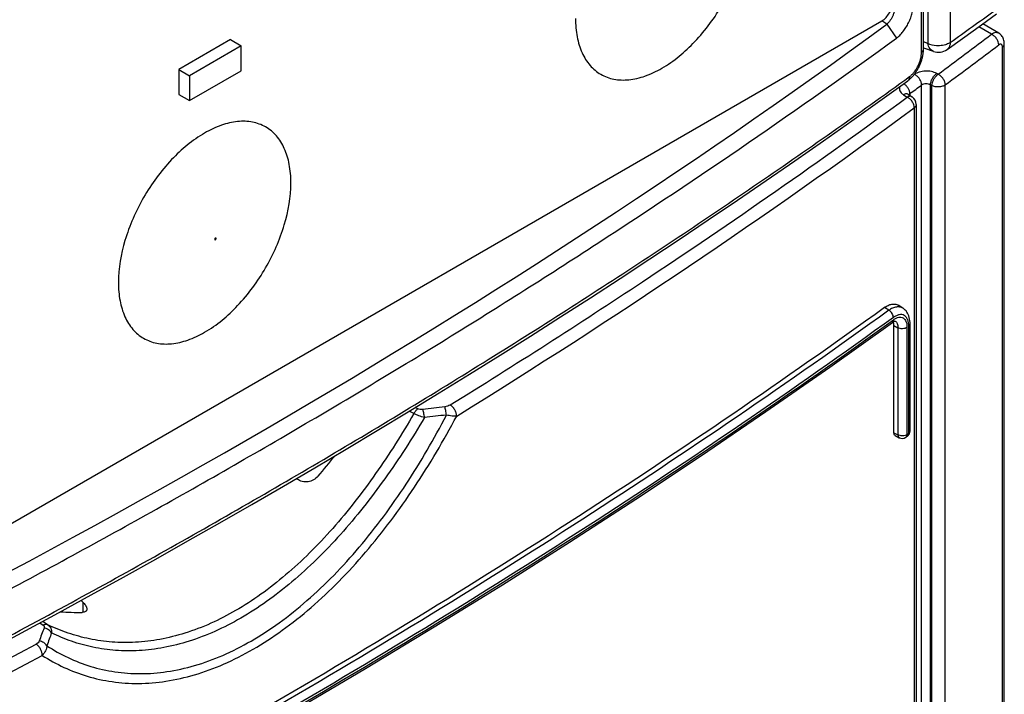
# Model space of a CAD drawing. Header units: millimetres. Extents: x 0 to 841, y 0 to 594.
# Tile 111 of 127: x 752 to 768, y 443 to 454. Entities that reach past the tile are written whole.
import ezdxf

# ---------------------------------------------------------------- set-up
doc = ezdxf.new("R2010")
doc.units = ezdxf.units.MM
doc.header["$LTSCALE"] = 46.255
for name, color, linetype in [('CHAMFERS', 7, 'CONTINUOUS'), ('DATUM_AXIS', 7, 'CONTINUOUS'), ('DRAFTS', 7, 'CONTINUOUS'), ('ROUNDS', 7, 'CONTINUOUS')]:
    doc.layers.add(name, color=color, linetype=linetype)

msp = doc.modelspace()

# ---------------------------------------------------------------- linework, layer by layer
at = {"layer": 'CHAMFERS', "color": 7, "linetype": 'CONTINUOUS'}
for points, knots in [([(766.0783, 453.8013), (766.098, 453.8155), (766.1366, 453.849), (766.1891, 453.9086), (766.2374, 453.978), (766.2797, 454.0544), (766.3143, 454.1349), (766.3401, 454.2166), (766.3562, 454.2963), (766.3603, 454.3487), (766.3603, 454.3738)], [0, 0, 0, 0, 0.1106919, 0.2322185, 0.3616488, 0.4954468, 0.6298048, 0.7609365, 0.8853344, 1, 1, 1, 1]), ([(744.7057, 441.3518), (746.6507, 442.2621), (749.522, 443.6802), (753.2587, 445.6857), (755.9722, 447.2234), (758.6124, 448.8031), (762.0078, 450.9482), (764.4762, 452.6393), (766.0783, 453.8013)], [0, 0, 0, 0, 0.2600997, 0.3876939, 0.5136069, 0.6378142, 0.7602953, 1, 1, 1, 1])]:
    msp.add_open_spline(points, degree=3, knots=knots, dxfattribs=at)
at = {"layer": 'DATUM_AXIS', "color": 7, "linetype": 'CONTINUOUS'}
for p, q in [((755.1613, 453.7784), (754.3127, 453.2885)), ((755.338, 453.6763), (754.4895, 453.1864)), ((755.1613, 453.7784), (755.338, 453.6763)), ((755.338, 453.268), (755.338, 453.6763)), ((754.3127, 453.2885), (754.4895, 453.1864)), ((754.3127, 453.2885), (754.3127, 452.8802)), ((754.4895, 452.7781), (755.338, 453.268)), ((754.4895, 453.1864), (754.4895, 452.7781)), ((754.3127, 452.8802), (754.4895, 452.7781))]:
    msp.add_line(p, q, dxfattribs=at)
at = {"layer": 'DRAFTS', "color": 9, "linetype": 'CONTINUOUS'}
msp.add_line((765.9241, 454.0325), (765.8382, 454.0839), dxfattribs=at)
at = {"layer": 'DRAFTS', "color": 7, "linetype": 'CONTINUOUS'}
for q in [(765.9241, 454.0325), (766.0783, 453.8013)]:
    msp.add_line((765.9244, 454.0327), q, dxfattribs=at)
msp.add_ellipse((658.2412, 505.2686), major_axis=(137.4042, -2.1329), ratio=0.5873353, start_param=-0.8912701, end_param=-0.6611402, dxfattribs=at)
msp.add_open_spline([(766.0651, 454.3639), (766.0651, 454.3495), (766.063, 454.3195), (766.0548, 454.2737), (766.0417, 454.2267), (766.0243, 454.1803), (766.0032, 454.1362), (765.9792, 454.0961), (765.9533, 454.0613), (765.9342, 454.0413), (765.9244, 454.0327)], degree=3, knots=[0, 0, 0, 0, 0.117143, 0.2444634, 0.3781001, 0.5138545, 0.6475452, 0.7752782, 0.8936589, 1, 1, 1, 1], dxfattribs=at)
at = {"layer": 'ROUNDS', "color": 9, "linetype": 'CONTINUOUS'}
for p, q in [((766.5965, 489.9233), (766.5965, 453.7154)), ((766.9626, 489.941), (766.9626, 453.7331)), ((766.4908, 453.5712), (766.4908, 489.497)), ((767.6385, 453.8665), (767.4307, 453.9906)), ((766.5965, 453.7154), (766.523, 453.74)), ((767.8171, 413.4541), (767.8171, 453.6573)), ((766.3755, 453.2086), (766.3651, 453.2009)), ((766.7637, 453.2102), (766.7411, 453.2226)), ((766.4917, 414.0159), (766.4917, 453.0338)), ((766.6605, 453.025), (766.638, 453.0374)), ((766.638, 414.0228), (766.638, 453.0374)), ((766.6605, 414.0098), (766.6605, 453.025)), ((766.8801, 414.0203), (766.8801, 453.0355)), ((766.1943, 452.8758), (766.256, 452.8356)), ((766.2982, 452.891), (766.2982, 452.8646)), ((766.3718, 452.6606), (766.3718, 414.0684)), ((765.9532, 449.3411), (765.8819, 449.3851)), ((766.0388, 449.09), (766.1041, 449.0549)), ((766.1041, 449.0549), (766.1041, 447.2999)), ((766.2519, 449.0605), (766.2519, 447.3055)), ((766.281, 447.3267), (766.281, 449.0799)), ((758.1676, 447.6497), (758.093, 447.6887)), ((758.2326, 447.726), (758.1895, 447.7476)), ((766.0388, 447.3351), (766.1041, 447.2999)), ((766.2519, 447.3055), (766.281, 447.3267)), ((752.748, 444.3915), (752.748, 444.549)), ((752.0353, 444.2187), (752.0899, 444.1795)), ((752.0835, 444.2447), (752.1669, 444.1852))]:
    msp.add_line(p, q, dxfattribs=at)
at = {"layer": 'ROUNDS', "color": 7, "linetype": 'CONTINUOUS'}
for p, q in [((766.523, 453.6248), (766.523, 489.5506)), ((743.6354, 441.2655), (765.8386, 454.0845)), ((767.7573, 453.8826), (767.4968, 454.0382)), ((766.6862, 453.5847), (766.5273, 453.6378)), ((767.8479, 413.5066), (767.8479, 453.7099)), ((766.2743, 452.8801), (766.336, 452.84)), ((766.4041, 452.7143), (766.4041, 414.1221)), ((766.1848, 449.3764), (766.1073, 449.4243)), ((766.3027, 447.3626), (766.3027, 449.1159)), ((766.0388, 447.3351), (766.0388, 449.09)), ((766.0579, 447.2901), (766.1262, 447.2534)), ((766.2323, 447.2605), (766.2615, 447.2817)), ((756.2408, 446.5841), (756.2548, 446.5736)), ((752.748, 444.549), (752.7113, 444.5859))]:
    msp.add_line(p, q, dxfattribs=at)
for points in [[(766.9104, 453.6182), (767.1637, 453.799), (767.4758, 454.023), (767.7216, 454.2005)], [(767.8479, 453.7099), (767.8473, 453.7272), (767.845, 453.7472), (767.8412, 453.7662), (767.8359, 453.7841), (767.8293, 453.8009), (767.8213, 453.8165), (767.8122, 453.831), (767.802, 453.8444), (767.7907, 453.8566), (767.7785, 453.8677), (767.7653, 453.8774), (767.7573, 453.8826)], [(766.2644, 453.1037), (766.2749, 453.1116), (766.2859, 453.1202), (766.2966, 453.1293), (766.3071, 453.1387), (766.3174, 453.1484), (766.3275, 453.1585), (766.3374, 453.1689), (766.347, 453.1795), (766.3564, 453.1904), (766.3655, 453.2015), (766.3745, 453.2128), (766.3831, 453.2243), (766.3916, 453.2361), (766.3998, 453.248), (766.4077, 453.2601), (766.4154, 453.2723), (766.4229, 453.2847), (766.4301, 453.2973), (766.4371, 453.31), (766.4439, 453.3228), (766.4504, 453.3358), (766.4566, 453.3489), (766.4627, 453.3621), (766.4684, 453.3754), (766.4739, 453.3887), (766.4792, 453.4022), (766.4841, 453.4158), (766.4889, 453.4295), (766.4933, 453.4432), (766.4975, 453.457), (766.5013, 453.4708), (766.5049, 453.4848), (766.5082, 453.4987), (766.5112, 453.5127), (766.5139, 453.5268), (766.5163, 453.5409), (766.5183, 453.555), (766.52, 453.5691), (766.5213, 453.5832), (766.5222, 453.5973), (766.5228, 453.6114), (766.523, 453.6248)], [(751.2627, 443.804), (751.8028, 444.093), (752.3403, 444.3835), (752.8751, 444.6755), (753.4072, 444.9691), (753.9367, 445.2641), (754.4635, 445.5606), (754.9876, 445.8587), (755.509, 446.1582), (756.0277, 446.4591), (756.5436, 446.7616), (757.0568, 447.0655), (757.5672, 447.3708), (758.0748, 447.6776), (758.5796, 447.9858), (759.0816, 448.2954), (759.5808, 448.6064), (760.0771, 448.9188), (760.5706, 449.2326), (761.0612, 449.5479), (761.5489, 449.8644), (762.0338, 450.1824), (762.5157, 450.5017), (762.9947, 450.8224), (763.4708, 451.1444), (763.9439, 451.4677), (764.4141, 451.7924), (764.8813, 452.1183), (765.3455, 452.4456), (765.8067, 452.7742), (766.2644, 453.1037)], [(766.2743, 452.8801), (766.2726, 452.8812), (766.2702, 452.883), (766.2686, 452.8843), (766.2678, 452.8851), (766.2677, 452.8852)], [(766.3027, 449.1159), (766.302, 449.1418), (766.2997, 449.1705), (766.2955, 449.1981), (766.2896, 449.2245), (766.2821, 449.2492), (766.2729, 449.2722), (766.2624, 449.2933), (766.2506, 449.3126), (766.2376, 449.33), (766.2236, 449.3455), (766.2086, 449.3593), (766.1927, 449.3713), (766.1848, 449.3764)], [(744.0733, 436.4759), (745.3424, 437.0689), (746.6025, 437.6718), (747.8504, 438.2831), (749.0858, 438.9029), (750.3086, 439.5309), (751.5187, 440.1672), (752.7158, 440.8116), (753.8998, 441.464), (755.0706, 442.1243), (756.228, 442.7925), (757.3717, 443.4685), (758.5018, 444.1521), (759.6179, 444.8433), (760.7201, 445.542), (761.808, 446.2481), (762.8816, 446.9614), (763.9407, 447.682), (764.9852, 448.4097), (766.0126, 449.1427)], [(766.0126, 449.1427), (766.022, 449.1491), (766.0308, 449.1543), (766.0386, 449.1583), (766.0454, 449.1612), (766.0512, 449.1632), (766.0559, 449.1643), (766.0593, 449.1648), (766.0611, 449.1648), (766.0613, 449.1648)]]:
    msp.add_lwpolyline(points, dxfattribs=at)
at = {"layer": 'ROUNDS', "color": 9, "linetype": 'CONTINUOUS'}
for centre, radius, start, end in [((694.246, 555.8757), 125.3827, 305.447547, 305.853833), ((703.4953, 538.4568), 106.1597, 306.582119, 307.172323), ((703.5434, 538.3745), 106.2746, 306.582006, 307.172204), ((702.5303, 539.5291), 107.5755, 306.354055, 306.482132), ((700.1832, 542.9843), 111.7694, 303.524967, 306.238856), ((698.7759, 544.9415), 114.3896, 301.691298, 306.222802), ((695.9033, 549.3615), 119.4494, 301.751434, 303.546919), ((766.0315, 449.1137), 0.0589, 60.32049, 61.71597), ((766.0314, 449.1135), 0.0591, 59.74253, 60.32095), ((760.6413, 429.5857), 18.2804, 96.17322, 97.31871), ((760.4654, 429.865), 17.846, 95.67615, 96.83581), ((756.1062, 442.517), 4.3162, 158.01973, 161.02977), ((756.2383, 442.4824), 4.3074, 158.59049, 161.59466), ((684.3015, 569.6725), 142.849, 294.374013, 298.276888), ((684.328, 569.6252), 143.0051, 294.374121, 298.27692)]:
    msp.add_arc(centre, radius, start, end, dxfattribs=at)
at = {"layer": 'ROUNDS', "color": 7, "linetype": 'CONTINUOUS'}
for centre, radius, start, end in [((766.7654, 453.8219), 0.25, 251.5601, 305.4444), ((766.2541, 452.7143), 0.15, 0.00003, 56.92983), ((766.2027, 447.3626), 0.1, 305.98876, 359.99989), ((766.1736, 447.3415), 0.1, 241.73457, 305.96937), ((748.085, 453.992), 11.2583, 319.10785, 321.33472), ((752.6519, 447.6998), 3.3108, 265.16874, 271.34673)]:
    msp.add_arc(centre, radius, start, end, dxfattribs=at)
for points, knots in [([(760.8181, 454.1254), (760.8181, 454.024), (760.8335, 453.8313), (760.9115, 453.5665), (761.0431, 453.3516), (761.2255, 453.1981), (761.4498, 453.1167), (761.7017, 453.1103), (761.9701, 453.1751), (762.3548, 453.3585), (762.8129, 453.7445), (763.2566, 454.3505), (763.5596, 455.0376), (763.6465, 455.5265), (763.6465, 455.7584)], [0, 0, 0, 0, 0.0604415, 0.1145391, 0.1631733, 0.2086032, 0.254032, 0.3026735, 0.3567563, 0.417209, 0.5554574, 0.7086038, 0.8617432, 1, 1, 1, 1]), ([(756.1512, 451.4309), (756.1512, 451.5323), (756.1359, 451.725), (756.0578, 451.9897), (755.9263, 452.2047), (755.7438, 452.3582), (755.5196, 452.4395), (755.2677, 452.4459), (754.9993, 452.3812), (754.6146, 452.1978), (754.1565, 451.8118), (753.7128, 451.2057), (753.4098, 450.5187), (753.3228, 450.0298), (753.3228, 449.7979)], [0, 0, 0, 0, 0.0604415, 0.1145391, 0.1631733, 0.2086032, 0.254032, 0.3026735, 0.3567563, 0.417209, 0.5554574, 0.7086038, 0.8617432, 1, 1, 1, 1]), ([(753.3228, 449.7979), (753.3228, 449.6966), (753.3381, 449.5039), (753.4162, 449.2391), (753.5477, 449.0242), (753.7302, 448.8706), (753.9544, 448.7893), (754.2063, 448.7829), (754.4747, 448.8477), (754.8595, 449.031), (755.3175, 449.4171), (755.7612, 450.0231), (756.0643, 450.7102), (756.1512, 451.1991), (756.1512, 451.4309)], [0, 0, 0, 0, 0.0604415, 0.1145391, 0.1631733, 0.2086032, 0.254032, 0.3026735, 0.3567563, 0.417209, 0.5554574, 0.7086038, 0.8617432, 1, 1, 1, 1]), ([(765.8819, 449.3851), (765.9015, 449.3993), (765.9403, 449.423), (766.001, 449.4439), (766.05, 449.4455), (766.0846, 449.4364), (766.1001, 449.4288), (766.1073, 449.4243)], [0, 0, 0, 0, 0.2998261, 0.5599407, 0.7874281, 0.894301, 1, 1, 1, 1]), ([(765.8819, 449.3851), (764.241, 448.2003), (760.8443, 445.8862), (755.5048, 442.6327), (749.8618, 439.5551), (745.9581, 437.6511), (743.9615, 436.7294)], [0, 0, 0, 0, 0.2395378, 0.4861661, 0.7397287, 1, 1, 1, 1]), ([(766.0388, 449.09), (766.0388, 449.0959), (766.0381, 449.1173), (766.0344, 449.1387), (766.0292, 449.1534)], [0, 0, 0, 0, 0.2723287, 1, 1, 1, 1]), ([(766.0579, 447.2901), (766.0548, 447.2918), (766.049, 447.2967), (766.043, 447.3071), (766.0394, 447.3203), (766.0388, 447.3299), (766.0388, 447.3351)], [0, 0, 0, 0, 0.2049297, 0.4334581, 0.6973969, 1, 1, 1, 1]), ([(756.5957, 446.6219), (756.5752, 446.5983), (756.5256, 446.5569), (756.4341, 446.5242), (756.3374, 446.5278), (756.2792, 446.5552), (756.2548, 446.5736)], [0, 0, 0, 0, 0.2489838, 0.503512, 0.7565426, 1, 1, 1, 1]), ([(752.8065, 444.4445), (752.8065, 444.4366), (752.804, 444.4245), (752.7947, 444.4116), (752.782, 444.4008), (752.7597, 444.3921), (752.7403, 444.3902), (752.7298, 444.3899)], [0, 0, 0, 0, 0.2266136, 0.3352043, 0.4476125, 0.6990201, 1, 1, 1, 1]), ([(752.748, 444.549), (752.7567, 444.5402), (752.7724, 444.5227), (752.7912, 444.4956), (752.8032, 444.4697), (752.8065, 444.4524), (752.8065, 444.4445)], [0, 0, 0, 0, 0.3041031, 0.5747153, 0.806576, 1, 1, 1, 1])]:
    msp.add_open_spline(points, degree=3, knots=knots, dxfattribs=at)
msp.add_open_spline([(765.8386, 454.0845), (765.8911, 454.1148), (765.974, 454.2105), (766.0154, 454.3301), (766.0154, 454.3907)], degree=3, dxfattribs=at)
at = {"layer": 'ROUNDS', "color": 9, "linetype": 'CONTINUOUS'}
for points, knots in [([(767.7573, 453.8826), (767.7495, 453.8872), (767.7316, 453.8937), (767.7015, 453.8936), (767.6696, 453.8843), (767.6489, 453.8732), (767.6385, 453.8665)], [0, 0, 0, 0, 0.2139602, 0.4443163, 0.7044669, 1, 1, 1, 1]), ([(767.7558, 453.6925), (767.7558, 453.7095), (767.7486, 453.7454), (767.7232, 453.7949), (767.6861, 453.8376), (767.6548, 453.859), (767.6385, 453.8665)], [0, 0, 0, 0, 0.2327402, 0.4908635, 0.7540042, 1, 1, 1, 1]), ([(766.4908, 453.5712), (766.4957, 453.5748), (766.5046, 453.5824), (766.515, 453.5957), (766.5215, 453.6099), (766.523, 453.6199), (766.523, 453.6248)], [0, 0, 0, 0, 0.2826145, 0.5394694, 0.7756038, 1, 1, 1, 1]), ([(766.6863, 453.5847), (766.6626, 453.5926), (766.6174, 453.6311), (766.6009, 453.6857), (766.5965, 453.7154)], [0, 0, 0, 0, 0.453191, 1, 1, 1, 1]), ([(766.7871, 453.678), (766.7699, 453.6772), (766.7049, 453.6778), (766.6389, 453.693), (766.5965, 453.7154)], [0, 0, 0, 0, 0.2643919, 1, 1, 1, 1]), ([(766.9626, 453.7331), (766.9572, 453.7291), (766.9333, 453.7133), (766.9066, 453.7019), (766.8855, 453.6953)], [0, 0, 0, 0, 0.2317014, 1, 1, 1, 1]), ([(766.9626, 453.7331), (766.9624, 453.7211), (766.9585, 453.6785), (766.9356, 453.6361), (766.9104, 453.6182)], [0, 0, 0, 0, 0.2801488, 1, 1, 1, 1]), ([(767.8171, 453.6573), (767.8171, 453.6624), (767.8165, 453.6719), (767.8131, 453.6847), (767.8075, 453.695), (767.7995, 453.7021), (767.7895, 453.7053), (767.7785, 453.7045), (767.7669, 453.7001), (767.7595, 453.6953), (767.7558, 453.6925)], [0, 0, 0, 0, 0.1571345, 0.2939127, 0.4116999, 0.5162782, 0.6178925, 0.7278747, 0.8541464, 1, 1, 1, 1]), ([(767.8171, 453.6573), (767.8261, 453.6641), (767.8379, 453.6761), (767.8465, 453.6954), (767.8479, 453.7052), (767.8479, 453.7099)], [0, 0, 0, 0, 0.5369723, 0.7741371, 1, 1, 1, 1]), ([(766.2941, 453.1715), (766.3076, 453.1813), (766.3343, 453.2044), (766.3707, 453.2456), (766.4043, 453.2936), (766.4339, 453.3468), (766.4582, 453.4031), (766.4765, 453.4604), (766.4879, 453.5165), (766.4908, 453.5534), (766.4908, 453.5712)], [0, 0, 0, 0, 0.1094358, 0.2297862, 0.3583881, 0.4919021, 0.6265915, 0.7585822, 0.8841417, 1, 1, 1, 1]), ([(743.4654, 439.9913), (744.5154, 440.4758), (746.591, 441.4608), (749.65, 442.9962), (752.6312, 444.5788), (755.5324, 446.2071), (758.351, 447.8797), (761.0847, 449.5954), (763.7313, 451.3526), (765.4501, 452.5607), (766.2941, 453.1715)], [0, 0, 0, 0, 0.1314004, 0.2610465, 0.3888954, 0.5149086, 0.6390522, 0.7612971, 0.8816192, 1, 1, 1, 1]), ([(766.2941, 453.1715), (766.2941, 453.1644), (766.2929, 453.1507), (766.2872, 453.1317), (766.2778, 453.1155), (766.2692, 453.1071), (766.2644, 453.1037)], [0, 0, 0, 0, 0.277679, 0.5335366, 0.7717602, 1, 1, 1, 1]), ([(766.7411, 453.2226), (766.7138, 453.2376), (766.6511, 453.2587), (766.5524, 453.2665), (766.4567, 453.2519), (766.3988, 453.2258), (766.3755, 453.2086)], [0, 0, 0, 0, 0.2448474, 0.5117435, 0.772175, 1, 1, 1, 1]), ([(766.4917, 453.0338), (766.4917, 453.0508), (766.4845, 453.0868), (766.4594, 453.1364), (766.4227, 453.1794), (766.3917, 453.201), (766.3755, 453.2086)], [0, 0, 0, 0, 0.2330786, 0.4915672, 0.754682, 1, 1, 1, 1]), ([(766.638, 453.0374), (766.6382, 453.0547), (766.645, 453.0912), (766.6672, 453.1428), (766.6993, 453.1887), (766.7266, 453.2134), (766.7411, 453.2226)], [0, 0, 0, 0, 0.2375667, 0.5016671, 0.7648648, 1, 1, 1, 1]), ([(766.6605, 453.025), (766.6608, 453.0423), (766.6676, 453.0788), (766.6898, 453.1304), (766.7219, 453.1763), (766.7492, 453.2011), (766.7637, 453.2102)], [0, 0, 0, 0, 0.2375667, 0.5016671, 0.7648648, 1, 1, 1, 1]), ([(766.8801, 453.0355), (766.8801, 453.0526), (766.8729, 453.0885), (766.8478, 453.1381), (766.811, 453.181), (766.78, 453.2026), (766.7637, 453.2102)], [0, 0, 0, 0, 0.2330286, 0.4914633, 0.754582, 1, 1, 1, 1]), ([(766.1362, 453.0116), (766.1314, 453.0003), (766.1258, 452.9756), (766.1344, 452.9374), (766.1584, 452.9027), (766.1813, 452.8843), (766.1943, 452.8758)], [0, 0, 0, 0, 0.2281259, 0.4571737, 0.7102185, 1, 1, 1, 1]), ([(766.2982, 452.891), (766.2982, 452.9064), (766.2923, 452.9388), (766.2713, 452.9845), (766.24, 453.0256), (766.2133, 453.0479), (766.199, 453.0568)], [0, 0, 0, 0, 0.2304227, 0.4852668, 0.7480581, 1, 1, 1, 1]), ([(766.638, 453.0374), (766.6271, 453.0436), (766.6021, 453.0527), (766.5625, 453.0565), (766.5242, 453.0511), (766.501, 453.0407), (766.4917, 453.0338)], [0, 0, 0, 0, 0.24626, 0.5130761, 0.7726904, 1, 1, 1, 1]), ([(766.8801, 453.0355), (766.8661, 453.0252), (766.8314, 453.0095), (766.774, 453.0002), (766.7147, 453.0042), (766.677, 453.0163), (766.6605, 453.025)], [0, 0, 0, 0, 0.2280641, 0.4890435, 0.7560482, 1, 1, 1, 1]), ([(766.2743, 452.8801), (766.2692, 452.8834), (766.2573, 452.8885), (766.2372, 452.8899), (766.2156, 452.8857), (766.2014, 452.8796), (766.1943, 452.8758)], [0, 0, 0, 0, 0.21797, 0.4513526, 0.7106537, 1, 1, 1, 1]), ([(766.336, 452.84), (766.3309, 452.8433), (766.319, 452.8483), (766.2989, 452.8497), (766.2773, 452.8455), (766.2631, 452.8394), (766.256, 452.8356)], [0, 0, 0, 0, 0.2179701, 0.4513523, 0.7106534, 1, 1, 1, 1]), ([(766.3718, 452.6606), (766.3718, 452.6776), (766.3646, 452.7135), (766.3396, 452.7632), (766.303, 452.8063), (766.2721, 452.8279), (766.256, 452.8356)], [0, 0, 0, 0, 0.2331957, 0.4918096, 0.7549154, 1, 1, 1, 1]), ([(766.2982, 452.891), (766.2966, 452.8898), (766.2907, 452.8851), (766.2856, 452.8793), (766.2827, 452.8746)], [0, 0, 0, 0, 0.2665536, 1, 1, 1, 1]), ([(766.4041, 452.7143), (766.4041, 452.7094), (766.4026, 452.6994), (766.3936, 452.6795), (766.3812, 452.6674), (766.3718, 452.6606)], [0, 0, 0, 0, 0.2249194, 0.4616461, 1, 1, 1, 1]), ([(754.9249, 450.5188), (754.9249, 450.5214), (754.9226, 450.5279), (754.9117, 450.5254), (754.9055, 450.5172), (754.9027, 450.5098), (754.9027, 450.506)], [0, 0, 0, 0, 0.2035221, 0.4076178, 0.7042778, 1, 1, 1, 1]), ([(754.9027, 450.506), (754.9027, 450.5034), (754.905, 450.4969), (754.9159, 450.4993), (754.922, 450.5075), (754.9249, 450.515), (754.9249, 450.5188)], [0, 0, 0, 0, 0.2035221, 0.4076178, 0.7042778, 1, 1, 1, 1]), ([(765.9532, 449.3411), (764.3123, 448.1564), (760.9158, 445.8428), (755.5768, 442.5898), (749.9345, 439.5125), (746.0316, 437.6085), (744.0353, 436.6868)], [0, 0, 0, 0, 0.2395467, 0.4861777, 0.7397373, 1, 1, 1, 1]), ([(766.1848, 449.3764), (766.1774, 449.381), (766.1614, 449.3889), (766.1261, 449.3985), (766.0759, 449.3978), (766.0135, 449.378), (765.9734, 449.3549), (765.9532, 449.3411)], [0, 0, 0, 0, 0.1062005, 0.2137753, 0.4424358, 0.7023279, 1, 1, 1, 1]), ([(766.0299, 449.224), (766.0299, 449.2354), (766.0252, 449.2594), (766.0086, 449.2926), (765.9844, 449.3214), (765.9639, 449.3359), (765.9532, 449.3411)], [0, 0, 0, 0, 0.2334819, 0.4922738, 0.7553015, 1, 1, 1, 1]), ([(766.281, 449.0799), (766.281, 449.1001), (766.2783, 449.138), (766.2646, 449.1898), (766.2415, 449.231), (766.2088, 449.2596), (766.1683, 449.2729), (766.1232, 449.2705), (766.0757, 449.2537), (766.0452, 449.2351), (766.0299, 449.224)], [0, 0, 0, 0, 0.1550787, 0.2906245, 0.4081754, 0.5134845, 0.6163767, 0.7275165, 0.8543512, 1, 1, 1, 1]), ([(744.0938, 436.5216), (746.092, 437.4441), (749.9987, 439.3499), (755.6463, 442.43), (760.9902, 445.6861), (764.3898, 448.0019), (766.0321, 449.1877)], [0, 0, 0, 0, 0.260265, 0.5138253, 0.7604556, 1, 1, 1, 1]), ([(766.0299, 449.224), (764.3879, 448.0386), (760.989, 445.7233), (755.6463, 442.468), (750, 439.3885), (746.0943, 437.4832), (744.0966, 436.5609)], [0, 0, 0, 0, 0.2395466, 0.4861776, 0.7397371, 1, 1, 1, 1]), ([(766.0321, 449.1877), (766.0321, 449.1787), (766.03, 449.1653), (766.0214, 449.1505), (766.0157, 449.1449), (766.0126, 449.1427)], [0, 0, 0, 0, 0.5329782, 0.7716151, 1, 1, 1, 1]), ([(766.0321, 449.1877), (766.0456, 449.1974), (766.0722, 449.2137), (766.1139, 449.2283), (766.1534, 449.2302), (766.1888, 449.2183), (766.2173, 449.193), (766.2375, 449.1568), (766.2495, 449.1114), (766.2519, 449.0782), (766.2519, 449.0605)], [0, 0, 0, 0, 0.1455627, 0.2722027, 0.3831702, 0.4860418, 0.5914898, 0.7092226, 0.8448877, 1, 1, 1, 1]), ([(766.0612, 449.1646), (766.0682, 449.1605), (766.0815, 449.1483), (766.0949, 449.1229), (766.1028, 449.0909), (766.1042, 449.0674), (766.1041, 449.0549)], [0, 0, 0, 0, 0.2000344, 0.4274013, 0.6932499, 1, 1, 1, 1]), ([(766.281, 449.0799), (766.2873, 449.0845), (766.2956, 449.0926), (766.3017, 449.1059), (766.3027, 449.1126), (766.3027, 449.1159)], [0, 0, 0, 0, 0.5385867, 0.7752403, 1, 1, 1, 1]), ([(766.2519, 449.0605), (766.2423, 449.0535), (766.2187, 449.0431), (766.1799, 449.0372), (766.1402, 449.0403), (766.115, 449.0488), (766.1041, 449.0549)], [0, 0, 0, 0, 0.2293731, 0.4912852, 0.7579994, 1, 1, 1, 1]), ([(758.1676, 447.6497), (757.973, 447.3124), (757.5618, 446.6609), (756.976, 445.9061), (756.4674, 445.3647), (756.0748, 445.002), (755.6697, 444.6841), (755.1327, 444.3358), (754.5736, 444.0808), (754.0113, 443.9402), (753.6102, 443.8921), (753.2225, 443.8954), (752.8512, 443.9471), (752.4981, 444.0426), (752.2746, 444.1337), (752.1669, 444.1852)], [0, 0, 0, 0, 0.1533666, 0.3030086, 0.3754573, 0.4457024, 0.5133177, 0.5779729, 0.6976136, 0.7529741, 0.8057164, 0.8563029, 0.9052283, 0.9529823, 1, 1, 1, 1]), ([(758.1676, 447.6497), (758.1763, 447.6653), (758.1952, 447.6933), (758.2197, 447.717), (758.2326, 447.726)], [0, 0, 0, 0, 0.5308203, 1, 1, 1, 1]), ([(758.3413, 447.5842), (758.3103, 447.5919), (758.251, 447.6104), (758.194, 447.6353), (758.1676, 447.6497)], [0, 0, 0, 0, 0.5151048, 1, 1, 1, 1]), ([(758.3126, 447.7171), (758.2988, 447.7154), (758.2716, 447.7143), (758.2444, 447.7202), (758.2326, 447.726)], [0, 0, 0, 0, 0.5140731, 1, 1, 1, 1]), ([(758.3413, 447.5842), (758.3386, 447.6092), (758.333, 447.6452), (758.3222, 447.6894), (758.316, 447.7087), (758.3126, 447.7171)], [0, 0, 0, 0, 0.5548812, 0.7989656, 1, 1, 1, 1]), ([(758.7618, 447.7889), (758.7495, 447.7813), (758.7215, 447.7686), (758.6915, 447.7618), (758.6755, 447.7601)], [0, 0, 0, 0, 0.4739663, 1, 1, 1, 1]), ([(758.7003, 447.6235), (758.6981, 447.6492), (758.6933, 447.686), (758.684, 447.7314), (758.6785, 447.7513), (758.6755, 447.7601)], [0, 0, 0, 0, 0.5557539, 0.8000791, 1, 1, 1, 1]), ([(758.8696, 447.6085), (758.8696, 447.6256), (758.863, 447.6618), (758.8399, 447.7124), (758.806, 447.757), (758.7771, 447.7804), (758.7618, 447.7889)], [0, 0, 0, 0, 0.2356368, 0.4967789, 0.7596757, 1, 1, 1, 1]), ([(752.0743, 443.6852), (752.188, 443.6116), (752.4266, 443.4791), (752.8122, 443.3326), (753.2239, 443.2427), (753.6588, 443.2145), (754.1134, 443.2521), (754.5831, 443.3585), (755.0621, 443.5353), (755.5444, 443.7813), (756.0233, 444.0941), (756.4929, 444.468), (756.9475, 444.897), (757.3826, 445.3734), (757.7948, 445.8895), (758.3125, 446.6234), (758.6576, 447.208), (758.8696, 447.6085)], [0, 0, 0, 0, 0.0462597, 0.0928487, 0.1403996, 0.1896042, 0.2411507, 0.2956496, 0.353553, 0.4150656, 0.4801643, 0.548561, 0.6198182, 0.6933894, 0.7687069, 0.8452342, 1, 1, 1, 1]), ([(752.1512, 443.8424), (752.2619, 443.7702), (752.4937, 443.6399), (752.8682, 443.495), (753.2675, 443.405), (753.6889, 443.375), (754.129, 443.409), (754.5833, 443.5101), (755.0463, 443.6797), (755.5119, 443.9168), (755.9738, 444.219), (756.4261, 444.5807), (756.8632, 444.996), (757.2809, 445.4574), (757.6759, 445.9574), (758.1708, 446.6687), (758.4992, 447.2353), (758.7003, 447.6235)], [0, 0, 0, 0, 0.0466992, 0.0936279, 0.141417, 0.1907643, 0.2423691, 0.296859, 0.3547037, 0.4161247, 0.4811115, 0.549384, 0.6205091, 0.6939429, 0.7691196, 0.8455052, 1, 1, 1, 1]), ([(758.3413, 447.5842), (758.1392, 447.2409), (757.8168, 446.7401), (757.3434, 446.1104), (756.9714, 445.6682), (756.5825, 445.2594), (756.1789, 444.8902), (755.7637, 444.5663), (755.3411, 444.2929), (754.9156, 444.0738), (754.4923, 443.9112), (754.0758, 443.8054), (753.6706, 443.7552), (753.2805, 443.7578), (752.9679, 443.8017), (752.7291, 443.8598), (752.5, 443.9316), (752.3345, 444.0016), (752.2281, 444.0547)], [0, 0, 0, 0, 0.1541826, 0.2301569, 0.3048279, 0.3777404, 0.4484131, 0.5163939, 0.5813251, 0.6429699, 0.7013109, 0.7565012, 0.8088811, 0.8589097, 0.9070958, 0.9306752, 0.9539836, 1, 1, 1, 1]), ([(758.8696, 447.6085), (758.8579, 447.607), (758.8324, 447.6059), (758.7756, 447.6088), (758.731, 447.6165), (758.7003, 447.6235)], [0, 0, 0, 0, 0.2073891, 0.4471416, 1, 1, 1, 1]), ([(766.281, 447.3267), (766.281, 447.3177), (766.2789, 447.3043), (766.2703, 447.2895), (766.2646, 447.2839), (766.2615, 447.2817)], [0, 0, 0, 0, 0.5326476, 0.7713935, 1, 1, 1, 1]), ([(766.281, 447.3267), (766.2873, 447.3312), (766.2956, 447.3393), (766.3017, 447.3526), (766.3027, 447.3593), (766.3027, 447.3626)], [0, 0, 0, 0, 0.538587, 0.7752402, 1, 1, 1, 1]), ([(766.2519, 447.3055), (766.2423, 447.2986), (766.2187, 447.2882), (766.1799, 447.2823), (766.1402, 447.2854), (766.115, 447.2939), (766.1041, 447.2999)], [0, 0, 0, 0, 0.2293731, 0.4912852, 0.7579994, 1, 1, 1, 1]), ([(766.1041, 447.2999), (766.1042, 447.2947), (766.1051, 447.2848), (766.1094, 447.2713), (766.1163, 447.2604), (766.1228, 447.2552), (766.1262, 447.2534)], [0, 0, 0, 0, 0.2908033, 0.5504296, 0.7832025, 1, 1, 1, 1]), ([(766.2519, 447.3055), (766.2518, 447.2965), (766.2498, 447.2831), (766.2412, 447.2684), (766.2355, 447.2628), (766.2323, 447.2605)], [0, 0, 0, 0, 0.5326856, 0.7714193, 1, 1, 1, 1]), ([(752.1669, 444.1852), (752.1616, 444.1877), (752.1499, 444.1914), (752.1307, 444.192), (752.1102, 444.1881), (752.0967, 444.1828), (752.0899, 444.1795)], [0, 0, 0, 0, 0.2205148, 0.4573539, 0.7165194, 1, 1, 1, 1]), ([(752.0899, 444.1795), (752.0941, 444.1766), (752.1011, 444.17), (752.107, 444.1574), (752.1076, 444.1444), (752.1053, 444.1363), (752.1037, 444.1324)], [0, 0, 0, 0, 0.2850903, 0.531864, 0.7638613, 1, 1, 1, 1]), ([(752.2281, 444.0547), (752.215, 444.0754), (752.1773, 444.1109), (752.129, 444.1287), (752.1037, 444.1324)], [0, 0, 0, 0, 0.4896782, 1, 1, 1, 1]), ([(752.1669, 444.1852), (752.1772, 444.1779), (752.1959, 444.1608), (752.2161, 444.1289), (752.2273, 444.0927), (752.2287, 444.0674), (752.2281, 444.0547)], [0, 0, 0, 0, 0.2525178, 0.4989368, 0.746115, 1, 1, 1, 1]), ([(752.0244, 443.92), (752.0208, 443.9096), (752.0055, 443.8896), (751.9853, 443.8761), (751.9738, 443.8699)], [0, 0, 0, 0, 0.4581987, 1, 1, 1, 1]), ([(752.0743, 443.6852), (752.0743, 443.7024), (752.0682, 443.7387), (752.0467, 443.7901), (752.0153, 443.8359), (751.9882, 443.8606), (751.9738, 443.8699)], [0, 0, 0, 0, 0.2377912, 0.50106, 0.7637547, 1, 1, 1, 1]), ([(752.1512, 443.8424), (752.1382, 443.8634), (752.0996, 443.8996), (752.0502, 443.9167), (752.0244, 443.92)], [0, 0, 0, 0, 0.4874291, 1, 1, 1, 1]), ([(752.1512, 443.8424), (752.15, 443.8143), (752.1327, 443.7554), (752.0963, 443.7073), (752.0743, 443.6852)], [0, 0, 0, 0, 0.4748245, 1, 1, 1, 1])]:
    msp.add_open_spline(points, degree=3, knots=knots, dxfattribs=at)
msp.add_open_spline([(766.8855, 453.6953), (766.8538, 453.6852), (766.8204, 453.6797), (766.7871, 453.678)], degree=3, dxfattribs=at)

doc.saveas('drawing.dxf')
